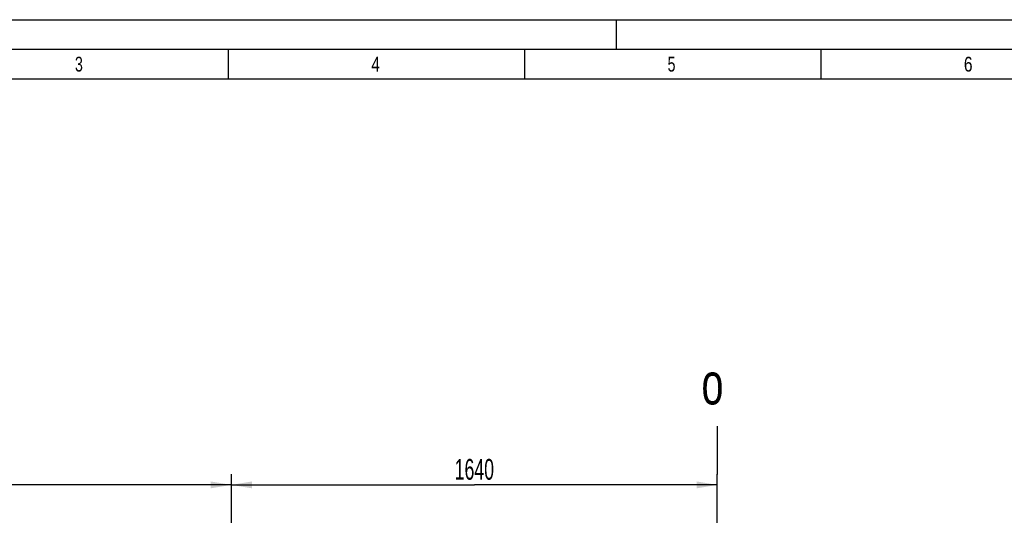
# Model space of a CAD drawing. Header units: millimetres. Extents: x 0 to 1189, y 0 to 841.
# Tile 46 of 106: x 109 to 275, y 757 to 841. Entities that reach past the tile are written whole.
import ezdxf
from ezdxf.enums import TextEntityAlignment as Align

# ---------------------------------------------------------------- set-up
doc = ezdxf.new("R2010")
doc.units = ezdxf.units.MM
doc.header["$LTSCALE"] = 65.395
doc.layers.get('0').update_dxf_attribs({"linetype": 'CONTINUOUS'})
doc.styles.get("Standard").update_dxf_attribs({"font": 'txt', "width": 0.6})
doc.styles.add('TEXTSTYLE_2', font='txt')
doc.dimstyles.new('DIMSTYLE_5', dxfattribs={"dimtxt": 3.5, "dimasz": 3.5, "dimexe": 1.8, "dimexo": 0, "dimgap": 0.875, "dimtad": 1, "dimlfac": 20, "dimdsep": 46, "dimtxsty": 'Standard', "dimblk": '_FILLED', "dimblk1": '_FILLED', "dimblk2": '_FILLED', "dimcen": 0.09, "dimadec": 0, "dimazin": 0, "dimtp": 1.2, "dimtm": 1.2, "dimtfac": 1, "dimtofl": 0, "dimtmove": 0, "dimatfit": 3, "dimldrblk": '_FILLED', "dimfxl": 1, "dimtolj": 1, "dimarcsym": 0})

# ---------------------------------------------------------------- blocks, each defined once
blk = doc.blocks.new('_FILLED')
at = {"color": 0, "linetype": 'ByBlock'}
blk.add_solid([(0, 0), (-1, 0.167), (-1, -0.167)], dxfattribs=at)
blk = doc.blocks.new('*D6')
at = {"color": 2, "linetype": 'Continuous'}
for p, q in [((46.6, 647.285), (46.6, 764.3)), ((145, 679.3), (145, 764.3)), ((46.6, 762.5), (95.8, 762.5)), ((145, 762.5), (95.8, 762.5))]:
    blk.add_line(p, q, dxfattribs=at)
at = {"color": 2, "linetype": 'Continuous', "xscale": 3.5, "yscale": 3.5, "zscale": 3.5, "rotation": 180}
blk.add_blockref('_FILLED', (46.6, 762.5), dxfattribs=at)
at = {"color": 2, "linetype": 'Continuous', "xscale": 3.5, "yscale": 3.5, "zscale": 3.5}
blk.add_blockref('_FILLED', (145, 762.5), dxfattribs=at)
at = {"color": 2, "linetype": 'Continuous', "width": 0.636905}
blk.add_text('1968', height=3.5, dxfattribs=at).set_placement((95.8, 763.375), align=Align.CENTER)
blk = doc.blocks.new('*D20')
at = {"color": 2, "linetype": 'Continuous'}
for p, q in [((145, 637.975), (145, 764.3)), ((227, 731.675), (227, 764.3)), ((145, 762.5), (186, 762.5)), ((227, 762.5), (186, 762.5))]:
    blk.add_line(p, q, dxfattribs=at)
at = {"color": 2, "linetype": 'Continuous', "xscale": 3.5, "yscale": 3.5, "zscale": 3.5, "rotation": 180}
blk.add_blockref('_FILLED', (145, 762.5), dxfattribs=at)
at = {"color": 2, "linetype": 'Continuous', "xscale": 3.5, "yscale": 3.5, "zscale": 3.5}
blk.add_blockref('_FILLED', (227, 762.5), dxfattribs=at)
at = {"color": 2, "linetype": 'Continuous', "width": 0.636905}
blk.add_text('1640', height=3.5, dxfattribs=at).set_placement((186, 763.375), align=Align.CENTER)

msp = doc.modelspace()

# ---------------------------------------------------------------- linework, layer by layer
at = {"color": 5, "linetype": 'Continuous'}
for p, q in [((0, 841), (1189, 841)), ((210, 836), (210, 841)), ((144.5, 831), (144.5, 836)), ((194.5, 831), (194.5, 836)), ((244.5, 831), (244.5, 836)), ((10, 831), (1179, 831))]:
    msp.add_line(p, q, dxfattribs=at)
at = {"color": 6, "linetype": 'Continuous'}
msp.add_line((5, 836), (1184, 836), dxfattribs=at)
at = {"color": 7, "linetype": 'Continuous'}
msp.add_line((226.96562, 772.42332), (226.98409, 764.26725), dxfattribs=at)

# ---------------------------------------------------------------- texts
at = {"color": 5, "linetype": 'Continuous', "style": 'TEXTSTYLE_2'}
for s, width, p in [('3', 0.714286, (118.606, 832.248)), ('4', 0.785714, (168.606, 832.248)), ('5', 0.714286, (218.606, 832.248)), ('6', 0.785714, (268.606, 832.248))]:
    msp.add_text(s, height=2.50001, dxfattribs=dict(at, width=width)).set_placement(p)
at = {"color": 2, "linetype": 'Continuous', "width": 0.714286}
msp.add_text('o', height=7, dxfattribs=at).set_placement((224.32183, 776.07888))

# ---------------------------------------------------------------- dimensions: what is measured, and where the dimension line sits
at = {"color": 2, "linetype": 'Continuous'}
dim = msp.add_linear_dim(base=(46.6, 762.5), p1=(145, 679.3), p2=(46.6, 647.285), angle=180, dimstyle='DIMSTYLE_5', dxfattribs=at)
dim.commit()
dim.dimension.update_dxf_attribs({"geometry": '*D6', "text_midpoint": (95.46667, 762.5), "dimtype": 160})
dim = msp.add_linear_dim(base=(227, 762.5), p1=(145, 637.975), p2=(227, 731.675), dimstyle='DIMSTYLE_5', dxfattribs=at)
dim.commit()
dim.dimension.update_dxf_attribs({"geometry": '*D20', "text_midpoint": (185.66667, 762.5), "dimtype": 160})

doc.saveas('drawing.dxf')
